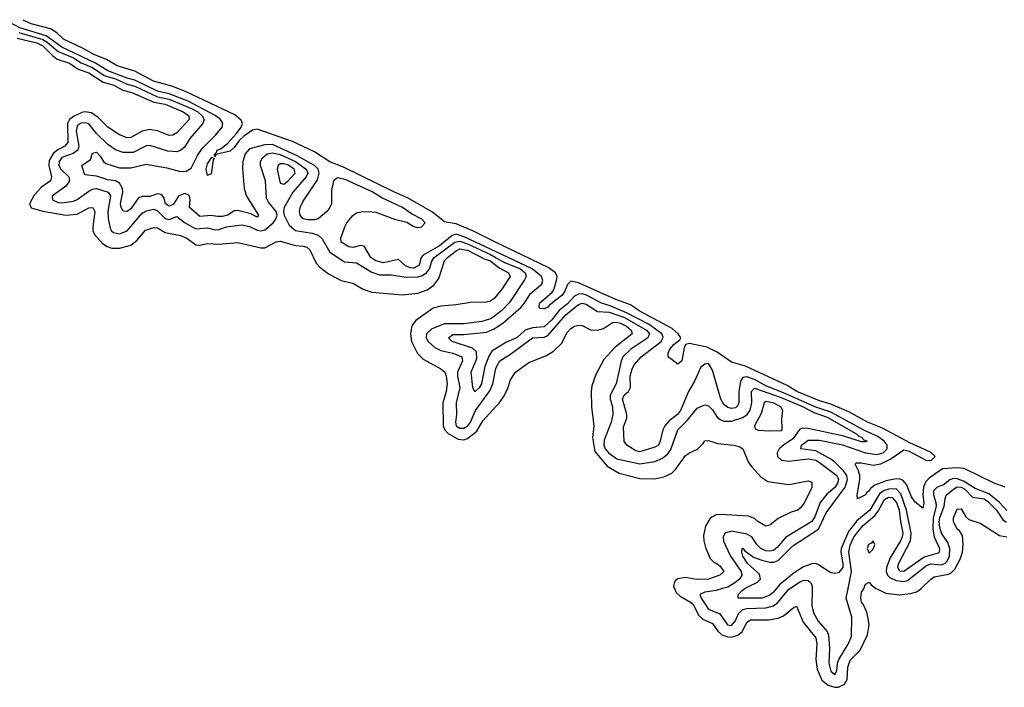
# Model space of a CAD drawing. Header units: inches. Extents: x 2473073 to 2657680, y 705365 to 849016.
# Tile 86 of 151: x 2497509 to 2502656, y 839485 to 842971. Entities that reach past the tile are written whole.
import ezdxf

# ---------------------------------------------------------------- set-up
doc = ezdxf.new("R2010")
doc.units = ezdxf.units.IN
doc.header["$MEASUREMENT"] = 0
for name, color, linetype in [('C4894', 7, 'Continuous'), ('C5803', 7, 'Continuous'), ('C5804', 7, 'Continuous')]:
    doc.layers.add(name, color=color, linetype=linetype)

msp = doc.modelspace()

# ---------------------------------------------------------------- linework, layer by layer
at = {"layer": 'C4894', "color": 5}
for points, elevation in [([(2500000, 841758.8), (2499836.2, 841836.2), (2499790, 841850.8), (2499770, 841844.3), (2499703.6, 841790), (2499618.3, 841741.7), (2499607.1, 841730), (2499597.3, 841690), (2499570, 841673.7), (2499550, 841675.1), (2499525.2, 841685.2), (2499490, 841719), (2499410, 841701.8), (2499370, 841712.6), (2499344.3, 841730), (2499310, 841788.1), (2499290, 841791.9), (2499250, 841781.5), (2499230, 841785.5), (2499189.1, 841810), (2499187.3, 841830), (2499209.1, 841890), (2499219.1, 841910), (2499250, 841949.2), (2499270, 841962.2), (2499292.9, 841967.1), (2499330, 841969.5), (2499370, 841965.3), (2499468.7, 841928.7), (2499533.4, 841913.4), (2499570, 841891.6), (2499590, 841886.7), (2499610, 841890.1), (2499627.9, 841910), (2499611.5, 841930), (2499557.4, 841957.4), (2499510, 841990.2), (2499401.3, 842041.3), (2499352, 842072), (2499210, 842135.9), (2499170, 842145.7), (2499149.7, 842130), (2499138.7, 842078.7), (2499138.7, 842010), (2499130.4, 841989.6), (2499114.8, 841970), (2499070, 841931.9), (2499050, 841925.3), (2499014.8, 841925.2), (2498990, 841931.6), (2498974.3, 841950), (2498971.2, 841970), (2498974.6, 841990), (2498990, 842023.5), (2499065.5, 842134.5), (2499074.5, 842170), (2499068.9, 842190), (2499050.1, 842210.1), (2498960.1, 842260.1), (2498830, 842318.8), (2498790, 842317.2), (2498710, 842296.5), (2498687.7, 842270), (2498675.9, 842230), (2498673.8, 842193.8), (2498682, 842090), (2498695.4, 842050), (2498757, 841950), (2498750, 841939.8), (2498717.5, 841957.5), (2498650, 841975.2), (2498630, 841972.8), (2498596.9, 841950), (2498570, 841943.7), (2498543, 841943), (2498509.4, 841949.4), (2498450, 841942.6), (2498395.8, 841990), (2498400.1, 842030), (2498396.3, 842050), (2498390, 842056.7), (2498370, 842063.4), (2498339.6, 842050), (2498312.3, 842007.7), (2498290, 841997.1), (2498270.6, 842010), (2498262.8, 842042.8), (2498250, 842058.5), (2498230, 842061.7), (2498190, 842047.8), (2498150, 842047.4), (2498130, 842041.2), (2498090, 841983.4), (2498070, 841969.9), (2498050, 841972), (2498039.2, 841990), (2498036.6, 842010), (2498047.9, 842070), (2498046.4, 842090), (2498030, 842118.4), (2498010, 842129.5), (2497970, 842134.5), (2497910, 842153.7), (2497850, 842161.2), (2497834, 842210), (2497878.3, 842241.7), (2497890, 842274.8), (2497910, 842280.3), (2497930, 842259.2), (2497946.7, 842230), (2497959.8, 842219.8), (2498030, 842197.3), (2498090, 842196.9), (2498170, 842217.6), (2498277.8, 842197.8), (2498350, 842179.1), (2498379.2, 842180.8), (2498404.5, 842195.5), (2498438, 842262), (2498462.2, 842297.8), (2498534.8, 842370), (2498567.3, 842410), (2498571.1, 842430), (2498558.3, 842450), (2498530.8, 842470.8), (2498390, 842545.7), (2498290, 842584.8), (2498230, 842598.9), (2498110, 842655.7), (2498070, 842665.5), (2497970, 842703.6), (2497904.8, 842744.8), (2497730, 842828.4), (2497647.3, 842887.3), (2497510, 842928.8), (2497431.3, 842971.3)], 40), ([(2500000, 841808.5), (2499884.3, 841864.3), (2499790, 841904.5), (2499730, 841915.8), (2499666.8, 841966.8), (2499539.4, 842039.4), (2499467.9, 842070), (2499201.3, 842201.3), (2499130, 842229.8), (2499050, 842281.9), (2498934.5, 842334.5), (2498750, 842400.3), (2498726.4, 842393.6), (2498679.4, 842360.6), (2498657.7, 842342.3), (2498630, 842303.5), (2498610, 842283.9), (2498533.5, 842266.5), (2498530, 842255.3), (2498526.2, 842266.2), (2498538.9, 842281.1), (2498540.4, 842290), (2498561.4, 842298.6), (2498594.5, 842325.5), (2498642.9, 842377.1), (2498667.2, 842410), (2498674, 842430), (2498667.3, 842447.3), (2498634.2, 842474.2), (2498375.6, 842595.6), (2498304.5, 842624.5), (2498208.2, 842650), (2498110, 842703), (2498019.1, 842730), (2497963.1, 842763.1), (2497897.3, 842790), (2497841.5, 842821.5), (2497737.8, 842870), (2497703, 842903), (2497670, 842924.3), (2497569.8, 842950), (2497526.6, 842968.6)], 20), ([(2497504.6, 842904.6), (2497630, 842867.8), (2497653.4, 842853.4), (2497710, 842805), (2497790, 842771.9), (2497830, 842746.7), (2497890, 842722.4), (2497950, 842679.8), (2498010, 842661.9), (2498070, 842634.2), (2498110, 842624.6), (2498229.2, 842569.2), (2498290, 842555.8), (2498410, 842505.8), (2498439.7, 842490), (2498463.7, 842470), (2498473.8, 842450), (2498466.4, 842430), (2498399.1, 842350), (2498370, 842306.1), (2498350, 842288.1), (2498330, 842281.6), (2498284.1, 842284.1), (2498190, 842314.4), (2498170, 842312.5), (2498101.6, 842278.4), (2498050, 842277.5), (2498010, 842291.6), (2497970, 842318.9), (2497910, 842376.3), (2497870, 842426.6), (2497850, 842432.8), (2497830, 842430.5), (2497810, 842417.2), (2497804.2, 842390), (2497817.9, 842310), (2497813, 842290), (2497788.1, 842271.9), (2497730, 842251.5), (2497714.7, 842230), (2497713.6, 842210), (2497723.5, 842190), (2497765.3, 842150), (2497769.6, 842130), (2497750, 842101.4), (2497678.3, 842050), (2497681.3, 842030), (2497710, 842017.2), (2497730, 842014.7), (2497790, 842022.9), (2497810, 842031.7), (2497870, 842075.7), (2497890, 842085.8), (2497910, 842089.3), (2497970.6, 842070.6), (2497983.7, 842050), (2497969.3, 841970), (2497972.2, 841932.2), (2497981.8, 841881.8), (2497988.5, 841868.5), (2498000.1, 841860.1), (2498030, 841853.3), (2498070, 841868.5), (2498150, 841961.4), (2498170, 841972.6), (2498210, 841981.6), (2498230, 841973.1), (2498270, 841932.9), (2498290, 841928.4), (2498330, 841943.3), (2498370, 841912.8), (2498430, 841878.4), (2498490, 841884), (2498530, 841874.3), (2498550, 841875.7), (2498590, 841888.9), (2498670, 841900.8), (2498710, 841891.8), (2498750, 841871.9), (2498770, 841869), (2498790, 841874.1), (2498833.9, 841910), (2498847.7, 841930), (2498854.4, 841950), (2498848.9, 841970), (2498810, 842018.4), (2498799.4, 842039.4), (2498794.1, 842130), (2498768.6, 842210), (2498768.6, 842230), (2498777.4, 842250), (2498802.5, 842270), (2498830, 842276.5), (2498870, 842267), (2498950.1, 842230.1), (2499007.1, 842190), (2499015.3, 842170), (2499006.1, 842150), (2498936.8, 842070), (2498892, 841990), (2498888.6, 841970), (2498892.3, 841950), (2498918.4, 841898.4), (2498950.2, 841870.2), (2499037.2, 841857.2), (2499070, 841845.9), (2499090, 841827.5), (2499130, 841757.5), (2499206.3, 841706.3), (2499270, 841701.2), (2499350, 841653.3), (2499390, 841638.7), (2499450, 841639), (2499530, 841626.7), (2499590, 841628.3), (2499610, 841633.1), (2499636.2, 841650), (2499650.4, 841670), (2499663.2, 841710), (2499676, 841730), (2499784, 841810), (2499810, 841814.7), (2499850, 841800.9), (2499970, 841745.6), (2500000, 841728.3)], 60), ([(2497495.3, 842875.3), (2497598.3, 842850), (2497630, 842835.1), (2497682.6, 842782.6), (2497705.7, 842765.7), (2497770, 842744.5), (2497813.8, 842713.8), (2497870, 842694), (2497944.8, 842644.8), (2498001.6, 842630), (2498045, 842605), (2498097.8, 842590), (2498210, 842540.2), (2498270, 842529.3), (2498363, 842490), (2498393.9, 842470), (2498394.7, 842450), (2498330, 842381.3), (2498310, 842367.7), (2498290, 842366), (2498230, 842390.6), (2498190, 842397.6), (2498150, 842389.7), (2498090, 842356.1), (2498070, 842354.1), (2498031.1, 842370), (2497970, 842409.2), (2497919.7, 842459.7), (2497884.2, 842484.2), (2497850, 842489.4), (2497833.5, 842486.5), (2497790, 842465.8), (2497769.9, 842450.1), (2497758.2, 842430), (2497760.6, 842330), (2497745.7, 842310), (2497707.9, 842292.1), (2497685.3, 842274.7), (2497663.2, 842236.8), (2497661.1, 842210), (2497675, 842150), (2497670.5, 842130), (2497623, 842097), (2497584.3, 842055.7), (2497559.9, 842010), (2497569.1, 841989.1), (2497630, 841970.9), (2497750, 841949.9), (2497810, 841956.4), (2497870, 841988.2), (2497890.8, 841990.8), (2497902.5, 841970), (2497891.9, 841890), (2497891.6, 841870), (2497899.3, 841850), (2497942.1, 841802.1), (2497966.4, 841786.4), (2497990, 841778.4), (2498030, 841778.5), (2498090, 841794.4), (2498121.9, 841818.1), (2498167.3, 841872.7), (2498210, 841886.3), (2498230, 841883.6), (2498270, 841860.5), (2498350, 841844.5), (2498382.2, 841830), (2498430, 841795.4), (2498450, 841794.2), (2498490, 841802.1), (2498550, 841798.5), (2498650, 841807.9), (2498770, 841779.9), (2498790, 841779.5), (2498850, 841811.1), (2498870, 841815.3), (2498950, 841791.5), (2498990, 841789.2), (2499010, 841783.7), (2499024.8, 841770), (2499058.9, 841698.9), (2499078, 841678), (2499123.4, 841643.4), (2499190, 841609.4), (2499250, 841594.9), (2499304.7, 841564.7), (2499350, 841548.2), (2499510, 841535.2), (2499590, 841542.2), (2499639.7, 841560.3), (2499674.6, 841585.4), (2499699.7, 841620.3), (2499730, 841711.9), (2499746.1, 841730), (2499790, 841764.1), (2499810, 841774.1), (2499850, 841768), (2499941.1, 841721.1), (2499970, 841711.6), (2500000, 841686.8)], 80), ([(2500000, 841528), (2499990, 841515.9), (2499970, 841502.1), (2499950, 841495.8), (2499865.5, 841494.5), (2499790, 841481.8), (2499710, 841474.7), (2499670, 841464.7), (2499579.7, 841400.3), (2499561.6, 841378.4), (2499556.4, 841363.6), (2499552.7, 841330), (2499557.7, 841290), (2499588.5, 841228.5), (2499618.6, 841198.6), (2499710, 841148.7), (2499732.1, 841130), (2499739, 841110), (2499742.9, 841070), (2499737.7, 841030), (2499721, 840970), (2499723.1, 840850), (2499731.7, 840830), (2499749.3, 840809.3), (2499801.1, 840781.1), (2499830, 840777.6), (2499850, 840783.5), (2499897.9, 840822.1), (2499930, 840875.8), (2500000, 840953.1)], 80), ([(2500000, 841429.2), (2499990, 841421.1), (2499970, 841408.6), (2499925.4, 841394.6), (2499830, 841383.5), (2499730, 841383.1), (2499663.6, 841356.4), (2499636.2, 841330), (2499634.1, 841310), (2499644, 841290), (2499678.4, 841258.4), (2499710, 841242.8), (2499772.8, 841230), (2499820.6, 841210), (2499823.9, 841190), (2499797.7, 841130), (2499797.7, 841110), (2499810.5, 841050), (2499790.5, 840970), (2499791.9, 840910), (2499786.7, 840870), (2499790.5, 840850), (2499810, 840837.6), (2499830, 840838.1), (2499851, 840850), (2499866.3, 840870), (2499891.1, 840930), (2499967.1, 841032.9), (2499982.6, 841070), (2499997.3, 841150), (2500000, 841155)], 60), ([(2500000, 841254.2), (2499979, 841241), (2499962.5, 841217.5), (2499940.7, 841159.3), (2499922.6, 841070), (2499910, 841048.6), (2499888, 841028), (2499877.1, 841050), (2499869.9, 841130), (2499898.4, 841201.6), (2499896.3, 841236.3), (2499876.3, 841256.3), (2499769.8, 841290), (2499749.8, 841310), (2499773.2, 841326.8), (2499830, 841326.5), (2499950, 841340.2), (2499990, 841356.4), (2500000, 841363.2)], 40)]:
    msp.add_lwpolyline(points, dxfattribs=dict(at, elevation=elevation))
for points, elevation in [([(2498490, 842158), (2498484.6, 842190), (2498490, 842218.3), (2498513.8, 842253.8), (2498526, 842246), (2498521.2, 842238.8), (2498510, 842167)], 20), ([(2498890, 842218.6), (2498870, 842217.9), (2498859.5, 842210), (2498855.3, 842190), (2498870, 842118), (2498890, 842111.7), (2498910, 842127.5), (2498949.4, 842170), (2498943.4, 842190), (2498910, 842212.7)], 80)]:
    msp.add_lwpolyline(points, close=True, dxfattribs=dict(at, elevation=elevation))
at = {"layer": 'C5803', "color": 5}
for points, elevation in [([(2500931.4, 840000), (2500940, 839980), (2500961.1, 839961.1), (2501015.5, 839930), (2501030, 839916.2), (2501059.9, 839859.9), (2501080.4, 839840.4), (2501130, 839818), (2501157.8, 839777.8), (2501178.7, 839758.7), (2501210, 839748.8), (2501230, 839747), (2501263.2, 839756.8), (2501285, 839775), (2501310, 839824.7), (2501330, 839837.7), (2501423.7, 839836.3), (2501474, 839846), (2501502.6, 839857.4), (2501550, 839898.4), (2501570, 839909), (2501604.2, 839824.2), (2501670, 839742.4), (2501675.7, 839710), (2501671, 839630), (2501678.5, 839578.5), (2501702.1, 839522.1), (2501735.8, 839495.8), (2501770, 839484.6), (2501790, 839485.5), (2501819.8, 839500.2), (2501834.4, 839525.6), (2501838.8, 839590), (2501850, 839626.9), (2501901.9, 839678.1), (2501941.4, 839758.6), (2501949.5, 839810), (2501944.7, 839844.7), (2501937.6, 839877.6), (2501918.9, 839918.9), (2501909.5, 839930), (2501905.5, 839950), (2501910, 839980.9), (2501921.8, 839998.2), (2501922.3, 840000)], 80), ([(2501183.5, 840000), (2501150, 839989.6), (2501090, 839982.2), (2501064.6, 839970), (2501071.5, 839950), (2501110, 839893.5), (2501168.4, 839868.4), (2501208.7, 839810), (2501230, 839807.6), (2501250, 839831.8), (2501267.1, 839870), (2501289.3, 839890.7), (2501310, 839895.9), (2501410, 839899.3), (2501448.8, 839910), (2501472, 839928), (2501530, 839997), (2501534.5, 840000)], 60), ([(2501464.9, 840000), (2501450, 839981.9), (2501430, 839965.1), (2501389.9, 839949.9), (2501264.5, 839950), (2501264.8, 839970), (2501285.7, 839990), (2501300.2, 840000)], 40), ([(2501651.9, 840000), (2501650.5, 839910), (2501659.6, 839870), (2501682.2, 839830), (2501730, 839776.6), (2501737.7, 839757.7), (2501741.5, 839690), (2501738.5, 839610), (2501748.7, 839568.7), (2501770, 839550.6), (2501780.1, 839570), (2501783.6, 839610), (2501791, 839630), (2501840.4, 839710), (2501856.9, 839750), (2501858.3, 839850), (2501829.5, 839950), (2501839.4, 840000)], 60), ([(2501986.4, 840000), (2502037, 839977), (2502107.6, 839967.6), (2502166.2, 839973.8), (2502196.9, 839983.1), (2502220.9, 839999), (2502221.9, 840000)], 80)]:
    msp.add_lwpolyline(points, dxfattribs=dict(at, elevation=elevation))
at = {"layer": 'C5804', "color": 5}
for points, elevation in [([(2502660.9, 840530), (2502603.7, 840550), (2502446.7, 840626.7), (2502410, 840630.8), (2502333.6, 840626.4), (2502262.6, 840577.4), (2502244.1, 840555.9), (2502232.8, 840530), (2502230.1, 840490.1), (2502235.5, 840444.5), (2502230, 840419.3), (2502190, 840451.1), (2502170, 840478.7), (2502144.5, 840544.5), (2502125.6, 840565.6), (2502110, 840571.2), (2502090, 840572.5), (2502037.8, 840562.2), (2501979, 840541), (2501956.6, 840523.4), (2501950, 840509.8), (2501937.8, 840502.2), (2501930, 840489.7), (2501889.3, 840469.3), (2501887.3, 840487.3), (2501900.9, 840570), (2501900.3, 840590), (2501894.3, 840614.3), (2501875.6, 840650), (2501882.8, 840657.2), (2501910, 840656.6), (2501970, 840645), (2502010, 840651.1), (2502063, 840677), (2502130, 840724), (2502157.8, 840717.8), (2502250, 840668.8), (2502275.3, 840670), (2502295.1, 840690), (2502270, 840712.6), (2502161.6, 840761.6), (2502018.7, 840838.7), (2501940.8, 840870), (2501842.4, 840922.4), (2501750, 840964.1), (2501690, 840979.9), (2501570.7, 841030), (2501521.6, 841061.6), (2501302.3, 841162.3), (2501230, 841182.2), (2501154.7, 841234.7), (2501101.5, 841261.5), (2501010, 841280.4), (2500990, 841275.1), (2500982.3, 841257.7), (2500970, 841189), (2500950, 841172.7), (2500898, 841210), (2500898.3, 841230), (2500907.7, 841250), (2500930, 841277.1), (2500960.1, 841299.9), (2500965.4, 841310), (2500951.9, 841330), (2500919, 841359), (2500747.5, 841450), (2500702.2, 841482.2), (2500625.5, 841510), (2500430, 841597.2), (2500390, 841606.3), (2500372.4, 841587.6), (2500357, 841550), (2500342.2, 841530), (2500278.8, 841481.2), (2500270, 841469.8), (2500250, 841461), (2500230, 841462.4), (2500224.4, 841470), (2500227.1, 841490), (2500292.4, 841547.6), (2500300.4, 841559.6), (2500315.9, 841610), (2500318, 841630), (2500309.1, 841650), (2500275.7, 841675.7), (2500000, 841808.5)], 20), ([(2500000, 841363.2), (2500033.8, 841386.2), (2500130.7, 841470), (2500148.4, 841490), (2500178.5, 841541.5), (2500238.5, 841590), (2500244, 841610), (2500237.1, 841630), (2500187.9, 841670), (2500000, 841758.8)], 40), ([(2500000, 841728.3), (2500043.3, 841703.3), (2500126.5, 841670), (2500150.8, 841650), (2500156.4, 841630), (2500148, 841612), (2500070, 841494.3), (2500030, 841453.2), (2500000, 841429.2)], 60), ([(2500000, 841686.8), (2500014.7, 841674.7), (2500064, 841650), (2500073.5, 841630), (2500030, 841564.6), (2500000, 841528)], 80), ([(2501300.2, 840000), (2501314.8, 840010), (2501366.3, 840033.7), (2501381.1, 840050), (2501375.6, 840075.6), (2501315.5, 840130), (2501290, 840169.8), (2501283.7, 840190), (2501286.3, 840210), (2501290, 840211.8), (2501298.2, 840198.2), (2501344.4, 840164.4), (2501387.7, 840147.7), (2501430, 840137.8), (2501450, 840137.9), (2501473.3, 840146.7), (2501550, 840223.5), (2501683.9, 840310), (2501725, 840395), (2501823.9, 840530), (2501835.8, 840570), (2501833.4, 840590), (2501815.6, 840615.6), (2501770, 840659.8), (2501750, 840676.1), (2501670, 840718.9), (2501591.5, 840730), (2501595.2, 840750), (2501630, 840774.7), (2501690, 840774.6), (2501810, 840750.7), (2501930, 840709.4), (2501990, 840700.3), (2502022.4, 840710), (2502044.2, 840730), (2502043.1, 840750), (2502027.1, 840770), (2501994.4, 840794.4), (2501925.5, 840825.5), (2501750, 840920.7), (2501670, 840948.2), (2501502.5, 841022.5), (2501410, 841058.3), (2501350, 841092.5), (2501310, 841105.3), (2501290, 841102.8), (2501276.8, 841083.2), (2501268.2, 841030), (2501268.6, 840971.4), (2501263.1, 840956.9), (2501250, 840944.5), (2501230, 840941.1), (2501210, 840946.1), (2501190, 840961.8), (2501174.1, 840990), (2501130, 841141.3), (2501110, 841174.9), (2501090, 841172.8), (2501070, 841156.2), (2501037.3, 841082.7), (2501005.8, 841030), (2500963.5, 840930), (2500947.7, 840910), (2500904.2, 840875.8), (2500880.6, 840850), (2500870.4, 840829.6), (2500857, 840770), (2500847.9, 840750), (2500830, 840738.2), (2500750, 840713.5), (2500730, 840720.2), (2500683, 840750), (2500669, 840769), (2500665.6, 840845.6), (2500682.4, 840890), (2500682.1, 840910), (2500659.5, 840990), (2500668.8, 841010), (2500691.6, 841030), (2500701.5, 841050), (2500700.1, 841110), (2500710, 841147.6), (2500722.1, 841170), (2500758.1, 841210), (2500862, 841290), (2500873.1, 841313.1), (2500866.2, 841330), (2500799, 841378.9), (2500680.8, 841440.8), (2500596.3, 841476.3), (2500550, 841490.6), (2500472.1, 841532.1), (2500450, 841538.7), (2500430, 841537.7), (2500410, 841527.1), (2500373.2, 841486.8), (2500328.2, 841451.8), (2500290, 841404.1), (2500250, 841367.7), (2500190, 841361.6), (2500151.6, 841350), (2500110, 841312), (2500050, 841285.4), (2500000, 841254.2)], 40), ([(2500000, 841155), (2500019.1, 841190), (2500075.5, 841224.5), (2500190, 841309.9), (2500250, 841313.8), (2500270, 841322.8), (2500363.5, 841430), (2500430, 841483), (2500450, 841490.3), (2500470, 841484.8), (2500530, 841447.2), (2500590, 841443.8), (2500670, 841415.7), (2500786.4, 841350), (2500800.6, 841330), (2500793.1, 841310), (2500702.9, 841250), (2500662.7, 841210), (2500652.7, 841187.3), (2500626.8, 841070), (2500596.5, 841010), (2500596.1, 840990), (2500607.7, 840950), (2500609.3, 840909.3), (2500600.6, 840870), (2500565.1, 840774.9), (2500563.1, 840750), (2500569.5, 840730), (2500587, 840710), (2500630, 840678.2), (2500750, 840651.7), (2500830, 840664.3), (2500870, 840681.2), (2500896.8, 840703.2), (2500912.8, 840727.2), (2500949.6, 840830), (2500999.9, 840880.1), (2501050, 840941.7), (2501090, 840959.8), (2501110, 840954.2), (2501130, 840934.2), (2501155, 840895), (2501170, 840882.5), (2501190, 840874.3), (2501230, 840873.7), (2501290, 840893.6), (2501311, 840909), (2501327.7, 840932.3), (2501336, 840970), (2501334.3, 841030), (2501350, 841046.1), (2501490, 840997.4), (2501604.5, 840950), (2501660.2, 840920.2), (2501730, 840895.1), (2501879.9, 840810), (2501895.7, 840795.7), (2501912.5, 840790), (2501918, 840778), (2501939.7, 840770), (2501930, 840765.9), (2501910, 840767), (2501816.4, 840796.4), (2501630, 840836.2), (2501602.5, 840837.5), (2501587.8, 840832.2), (2501550, 840782), (2501500.9, 840750), (2501478.6, 840730), (2501469.3, 840710), (2501470.5, 840690.5), (2501491.6, 840671.6), (2501530, 840665.9), (2501630, 840677.9), (2501670, 840670.6), (2501690, 840659.4), (2501780.8, 840590), (2501789.2, 840570), (2501783.9, 840550), (2501770, 840527.3), (2501727.4, 840492.6), (2501693, 840450), (2501665.5, 840374.5), (2501650, 840350.5), (2501512.7, 840267.3), (2501470, 840215.7), (2501450, 840199.2), (2501430, 840195), (2501410, 840198), (2501383.4, 840210), (2501362.3, 840230), (2501337, 840270), (2501310, 840284.3), (2501230, 840299.4), (2501197.5, 840290), (2501185.7, 840270), (2501187.3, 840247.3), (2501225.2, 840170), (2501279.9, 840090), (2501284.2, 840070), (2501272.3, 840050), (2501247.9, 840030), (2501210, 840008.3), (2501183.5, 840000)], 60), ([(2500000, 840953.1), (2500012.8, 840967.2), (2500038.3, 841001.7), (2500058.3, 841041.7), (2500074.7, 841090), (2500100.1, 841130), (2500170, 841181.1), (2500263, 841217), (2500299.7, 841240.3), (2500340.5, 841279.5), (2500370, 841338.2), (2500390, 841358.5), (2500410, 841370.4), (2500436.2, 841376.2), (2500450, 841374.6), (2500492.2, 841352.2), (2500530, 841349), (2500561.6, 841358.4), (2500608.3, 841390), (2500628.1, 841391.9), (2500650, 841386.2), (2500681, 841370), (2500705.8, 841350), (2500709.9, 841330), (2500620.4, 841259.6), (2500562.6, 841197.4), (2500521, 841118.9), (2500500.4, 841059.6), (2500495.8, 841030), (2500497.9, 840950), (2500509.9, 840850), (2500503.4, 840790), (2500515.6, 840715.6), (2500579.8, 840639.8), (2500643.5, 840603.5), (2500750, 840575.4), (2500830, 840574.2), (2500876.6, 840583.4), (2500917.3, 840602.7), (2500937.8, 840622.2), (2500990, 840694.8), (2501010, 840709.7), (2501052.2, 840727.8), (2501082.2, 840757.8), (2501090, 840771.5), (2501110, 840773.6), (2501158.3, 840758.3), (2501242, 840750), (2501270, 840741.6), (2501289.3, 840730), (2501318.5, 840658.5), (2501335.5, 840635.5), (2501384, 840584), (2501420, 840560), (2501530, 840544), (2501630, 840563.6), (2501650, 840556), (2501650, 840527.7), (2501610, 840445.5), (2501590, 840422), (2501576, 840410), (2501541, 840399), (2501473.3, 840366.7), (2501429.5, 840330.5), (2501410, 840326.4), (2501368, 840350), (2501350, 840366), (2501318, 840378), (2501172.9, 840387.1), (2501150, 840384.9), (2501127.2, 840372.8), (2501116.2, 840363.8), (2501093.3, 840326.7), (2501083.2, 840276.8), (2501085.2, 840250), (2501094.3, 840214.3), (2501118, 840158), (2501137.5, 840137.5), (2501150, 840133.6), (2501170, 840117.4), (2501189.6, 840090), (2501169.3, 840070), (2501110, 840048.7), (2501047.8, 840047.8), (2500990, 840058.3), (2500950, 840051.8), (2500936.9, 840043.1), (2500929.8, 840030.2), (2500927.1, 840010), (2500931.4, 840000)], 80), ([(2502670, 840408.3), (2502630.6, 840450.6), (2502574.6, 840494.6), (2502503.3, 840523.3), (2502441.9, 840561.8), (2502410, 840572.9), (2502390, 840574.4), (2502371.8, 840568.2), (2502337.9, 840542.1), (2502304.5, 840530), (2502285.8, 840510), (2502286.2, 840490), (2502298.9, 840450), (2502299.5, 840430), (2502284.2, 840370), (2502282.3, 840310), (2502290.2, 840270.2), (2502316.8, 840210), (2502315.1, 840190), (2502310, 840184.5), (2502236.3, 840163.6), (2502130.7, 840090), (2502110, 840091.7), (2502098.8, 840110), (2502102.5, 840130), (2502165.2, 840250), (2502169.1, 840290), (2502145.4, 840410), (2502114.4, 840494.4), (2502090, 840520.4), (2502050, 840518.9), (2502028.2, 840511.8), (2502004.3, 840495.7), (2501953, 840410), (2501885.2, 840354.8), (2501841.5, 840298.5), (2501803.7, 840210), (2501801.7, 840190), (2501812, 840130), (2501811.1, 840110), (2501790, 840082.3), (2501770, 840078.5), (2501750, 840082.2), (2501684.2, 840124.2), (2501670, 840130.3), (2501650, 840129.9), (2501607, 840113), (2501558.2, 840081.8), (2501480.7, 840019.3), (2501464.9, 840000)], 40), ([(2501839.4, 840000), (2501857.1, 840090), (2501844.1, 840190), (2501850, 840226.3), (2501870, 840268.5), (2501890, 840296.9), (2501918.3, 840330), (2501978.7, 840381.3), (2501996.1, 840403.9), (2502030, 840465), (2502050, 840476.9), (2502070, 840475.9), (2502093, 840450), (2502106.3, 840410), (2502112.7, 840350), (2502125.7, 840290), (2502122.9, 840270), (2502113.8, 840250), (2502059.7, 840160.3), (2502039.4, 840110), (2502039.1, 840090), (2502046, 840070), (2502058.3, 840058.3), (2502090, 840043), (2502130, 840037.2), (2502150, 840041.6), (2502250, 840120.8), (2502270, 840129.4), (2502330, 840124.6), (2502347.6, 840132.4), (2502357, 840143), (2502369.1, 840170), (2502371.1, 840210), (2502360.2, 840240.2), (2502327.5, 840290), (2502318.5, 840318.5), (2502316.2, 840350), (2502319, 840370), (2502342, 840430), (2502346.1, 840470), (2502352.8, 840487.2), (2502390, 840519.9), (2502410, 840530.7), (2502430, 840529.4), (2502450, 840518.6), (2502490, 840477.4), (2502550, 840468.1), (2502570, 840454.5), (2502615.9, 840410), (2502650, 840356.7), (2502666.9, 840346.9)], 60), ([(2502221.9, 840000), (2502271.8, 840050), (2502290, 840060.7), (2502364.6, 840075.4), (2502378, 840082), (2502397.7, 840102.3), (2502425.9, 840154.1), (2502437.4, 840190), (2502441.5, 840230), (2502436.7, 840276.7), (2502422, 840302), (2502410, 840310.8), (2502390.5, 840350), (2502390.4, 840370), (2502410, 840414.5), (2502430, 840417), (2502455.1, 840375.1), (2502470, 840360.9), (2502530, 840342.4), (2502630, 840278.2), (2502670, 840270.5)], 80), ([(2501534.5, 840000), (2501590, 840036.8), (2501610, 840044.1), (2501630, 840041.8), (2501644.5, 840030), (2501652.1, 840012.1), (2501651.9, 840000)], 60), ([(2501922.3, 840000), (2501930, 840024), (2501950, 840033.2), (2501959.5, 840019.5), (2501982, 840002), (2501986.4, 840000)], 80)]:
    msp.add_lwpolyline(points, dxfattribs=dict(at, elevation=elevation))
at = {"layer": 'C5804', "color": 5, "elevation": 80}
for points in [[(2501410, 840977.9), (2501400.6, 840970), (2501385.8, 840914.2), (2501350.5, 840850.5), (2501354.4, 840834.4), (2501370, 840827.2), (2501430, 840823.2), (2501490, 840825.4), (2501495.6, 840830), (2501492.3, 840890), (2501498.7, 840930), (2501488.4, 840950), (2501448.2, 840970)], [(2501970, 840248.7), (2501962, 840238), (2501946, 840230), (2501938.8, 840210), (2501950, 840184.7), (2501970, 840206), (2501979.3, 840230)]]:
    msp.add_lwpolyline(points, close=True, dxfattribs=at)

doc.saveas('drawing.dxf')
